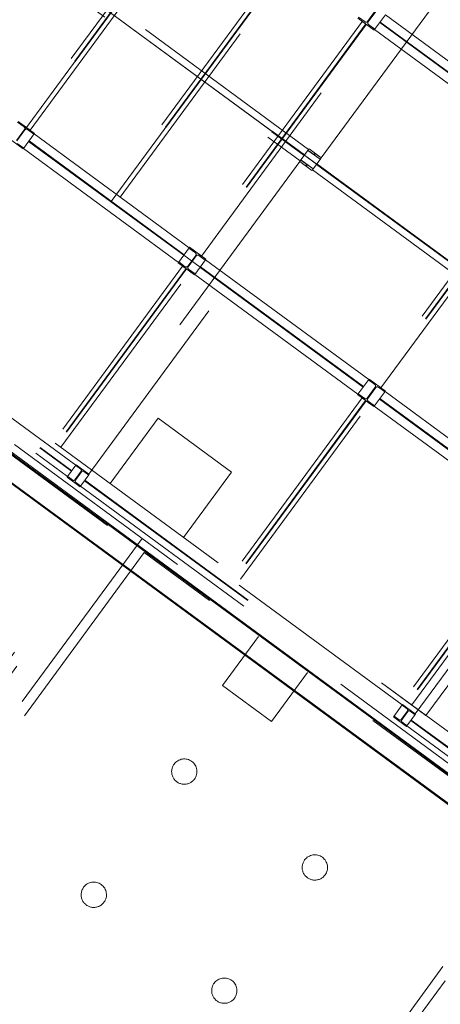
# Model space of a CAD drawing. Header units: metres. Extents: x 135583 to 135939, y 457896 to 458258.
# Tile 82 of 256: x 135669 to 135673, y 458042 to 458051. Entities that reach past the tile are written whole.
import ezdxf

# ---------------------------------------------------------------- set-up
doc = ezdxf.new("R2010")
doc.units = ezdxf.units.M
doc.linetypes.add('Hidden', pattern=[4, 2, -2])
doc.layers.add('NIEUWE INSTALLATIE', color=250, linetype='Continuous', lineweight=0)

msp = doc.modelspace()

# ---------------------------------------------------------------- linework, layer by layer
at = {"layer": 'NIEUWE INSTALLATIE', "linetype": 'Hidden'}
for p, q in [((135674.0033, 458053.1102), (135671.8001, 458050.1114)), ((135674.0033, 458053.1102), (135671.8001, 458050.1114)), ((135671.921, 458050.0226), (135674.1242, 458053.0214)), ((135671.921, 458050.0226), (135674.1242, 458053.0214)), ((135671.7953, 458050.1048), (135668.2534, 458052.7069)), ((135671.7953, 458050.1048), (135668.2534, 458052.7069)), ((135668.1705, 458052.5941), (135671.7124, 458049.992)), ((135668.1705, 458052.5941), (135671.7124, 458049.992)), ((135668.2103, 458052.6483), (135671.7522, 458050.0462)), ((135668.2103, 458052.6483), (135671.7522, 458050.0462)), ((135668.2136, 458052.6527), (135671.7554, 458050.0506)), ((135668.2136, 458052.6527), (135671.7554, 458050.0506)), ((135668.9517, 458050.2457), (135670.7279, 458052.6634)), ((135668.9517, 458050.2457), (135670.7279, 458052.6634)), ((135670.635, 458052.6137), (135668.9713, 458050.3492)), ((135670.635, 458052.6137), (135668.9713, 458050.3492)), ((135670.6695, 458052.5884), (135669.0058, 458050.3238)), ((135670.6695, 458052.5884), (135669.0058, 458050.3238)), ((135670.6738, 458052.5852), (135669.0101, 458050.3207)), ((135670.6738, 458052.5852), (135669.0101, 458050.3207)), ((135670.7279, 458052.6634), (135675.8856, 458048.8741)), ((135670.7279, 458052.6634), (135675.8856, 458048.8741)), ((135669.0446, 458050.2953), (135670.7084, 458052.5599)), ((135669.0446, 458050.2953), (135670.7084, 458052.5599)), ((135669.8454, 458049.5891), (135671.6216, 458052.0068)), ((135669.8454, 458049.5891), (135671.6216, 458052.0068)), ((135671.5317, 458051.9612), (135669.862, 458049.6886)), ((135671.5317, 458051.9612), (135669.862, 458049.6886)), ((135671.5662, 458051.9358), (135669.8966, 458049.6632)), ((135671.5662, 458051.9358), (135669.8966, 458049.6632)), ((135671.5705, 458051.9327), (135669.9009, 458049.6601)), ((135671.5705, 458051.9327), (135669.9009, 458049.6601)), ((135669.9354, 458049.6347), (135671.605, 458051.9073)), ((135669.9354, 458049.6347), (135671.605, 458051.9073)), ((135672.3528, 458051.3641), (135672.2894, 458051.4107)), ((135672.3528, 458051.3641), (135672.2894, 458051.4107)), ((135672.4573, 458051.4759), (135672.378, 458051.3679)), ((135672.4573, 458051.4759), (135672.378, 458051.3679)), ((135672.3832, 458051.3641), (135672.4626, 458051.4721)), ((135672.3832, 458051.3641), (135672.4626, 458051.4721)), ((135672.4476, 458051.2883), (135672.5542, 458051.4333)), ((135672.4476, 458051.2883), (135672.5542, 458051.4333)), ((135672.5542, 458051.4333), (135674.1659, 458050.2492)), ((135672.5542, 458051.4333), (135674.1659, 458050.2492)), ((135672.3274, 458051.3704), (135670.6637, 458049.1059)), ((135672.3274, 458051.3704), (135670.6637, 458049.1059)), ((135672.3274, 458051.3704), (135670.6637, 458049.1059)), ((135672.3619, 458051.345), (135670.6982, 458049.0805)), ((135672.3619, 458051.345), (135670.6982, 458049.0805)), ((135672.3619, 458051.345), (135670.6982, 458049.0805)), ((135672.3662, 458051.3419), (135670.7025, 458049.0773)), ((135672.3662, 458051.3419), (135670.7025, 458049.0773)), ((135672.3662, 458051.3419), (135670.7025, 458049.0773)), ((135670.737, 458049.052), (135672.4007, 458051.3165)), ((135670.737, 458049.052), (135672.4007, 458051.3165)), ((135670.737, 458049.052), (135672.4007, 458051.3165)), ((135672.2835, 458051.4027), (135672.4446, 458051.2843)), ((135672.2835, 458051.4027), (135672.4446, 458051.2843)), ((135672.4506, 458051.2923), (135672.3871, 458051.3389)), ((135672.4506, 458051.2923), (135672.3871, 458051.3389)), ((135674.1109, 458050.1743), (135672.4991, 458051.3584)), ((135674.1109, 458050.1743), (135672.4991, 458051.3584)), ((135674.1144, 458050.1791), (135672.5027, 458051.3632)), ((135674.1144, 458050.1791), (135672.5027, 458051.3632)), ((135672.4446, 458051.2843), (135672.4506, 458051.2923)), ((135672.4446, 458051.2843), (135672.4506, 458051.2923)), ((135674.0594, 458050.1041), (135672.4476, 458051.2883)), ((135674.0594, 458050.1041), (135672.4476, 458051.2883)), ((135668.9215, 458050.3734), (135668.9849, 458050.3268)), ((135668.9215, 458050.3734), (135668.9849, 458050.3268)), ((135669.0886, 458050.2631), (135668.9274, 458050.3815)), ((135669.0886, 458050.2631), (135668.9274, 458050.3815)), ((135669.0446, 458050.2953), (135668.9713, 458050.3492)), ((135669.0446, 458050.2953), (135668.9713, 458050.3492)), ((135668.9888, 458050.3016), (135668.9094, 458050.1936)), ((135668.9888, 458050.3016), (135668.9094, 458050.1936)), ((135668.9147, 458050.1898), (135668.994, 458050.2978)), ((135668.9147, 458050.1898), (135668.994, 458050.2978)), ((135674.1094, 458046.4565), (135668.9517, 458050.2457)), ((135674.1094, 458046.4565), (135668.9517, 458050.2457)), ((135668.979, 458050.114), (135669.0856, 458050.259)), ((135668.979, 458050.114), (135669.0856, 458050.259)), ((135669.0192, 458050.3016), (135669.0826, 458050.255)), ((135669.0192, 458050.3016), (135669.0826, 458050.255)), ((135669.0826, 458050.255), (135669.0886, 458050.2631)), ((135669.0826, 458050.255), (135669.0886, 458050.2631)), ((135669.0856, 458050.259), (135670.6168, 458049.1341)), ((135669.0856, 458050.259), (135670.6168, 458049.1341)), ((135668.8149, 458050.2284), (135668.9761, 458050.1099)), ((135668.8149, 458050.2284), (135668.9761, 458050.1099)), ((135668.982, 458050.118), (135668.9185, 458050.1646)), ((135668.982, 458050.118), (135668.9185, 458050.1646)), ((135670.5617, 458049.0591), (135669.0305, 458050.1841)), ((135670.5617, 458049.0591), (135669.0305, 458050.1841)), ((135670.5653, 458049.064), (135669.0341, 458050.1889)), ((135670.5653, 458049.064), (135669.0341, 458050.1889)), ((135668.9761, 458050.1099), (135668.982, 458050.118)), ((135668.9761, 458050.1099), (135668.982, 458050.118)), ((135670.5102, 458048.989), (135668.979, 458050.114)), ((135670.5102, 458048.989), (135668.979, 458050.114)), ((135671.7953, 458050.1048), (135671.7124, 458049.992)), ((135671.7953, 458050.1048), (135671.7124, 458049.992)), ((135671.7887, 458050.0959), (135671.9096, 458050.0071)), ((135671.7887, 458050.0959), (135671.9096, 458050.0071)), ((135671.8346, 458050.063), (135671.7891, 458050.0964)), ((135671.8346, 458050.063), (135671.7891, 458050.0964)), ((135671.7953, 458050.1048), (135671.7997, 458050.1108)), ((135671.7953, 458050.1048), (135671.7997, 458050.1108)), ((135671.8001, 458050.1114), (135671.7997, 458050.1109)), ((135671.7997, 458050.1109), (135671.8001, 458050.1114)), ((135671.8001, 458050.1114), (135671.7997, 458050.1109)), ((135671.7997, 458050.1109), (135671.8001, 458050.1114)), ((135671.7997, 458050.1109), (135671.8452, 458050.0775)), ((135671.7997, 458050.1109), (135671.8452, 458050.0775)), ((135671.921, 458050.0226), (135671.8001, 458050.1114)), ((135671.921, 458050.0226), (135671.8001, 458050.1114)), ((135671.8567, 458050.0678), (135671.8473, 458050.0549)), ((135671.8567, 458050.0678), (135671.8473, 458050.0549)), ((135671.853, 458050.0507), (135671.8625, 458050.0636)), ((135671.853, 458050.0507), (135671.8625, 458050.0636)), ((135671.8751, 458050.0555), (135671.9206, 458050.0221)), ((135671.8751, 458050.0555), (135671.9206, 458050.0221)), ((135674.1003, 458050.0678), (135672.4366, 458047.8033)), ((135674.1003, 458050.0678), (135672.4366, 458047.8033)), ((135671.7075, 458049.9853), (135669.5044, 458046.9865)), ((135671.7075, 458049.9853), (135669.5044, 458046.9865)), ((135671.7079, 458049.9859), (135671.7075, 458049.9853)), ((135671.7075, 458049.9853), (135671.7079, 458049.9859)), ((135671.7079, 458049.9859), (135671.7075, 458049.9853)), ((135671.7075, 458049.9853), (135671.7079, 458049.9859)), ((135671.7075, 458049.9853), (135671.8284, 458049.8965)), ((135671.7075, 458049.9853), (135671.8284, 458049.8965)), ((135671.7079, 458049.9859), (135671.7123, 458049.9919)), ((135671.7079, 458049.9859), (135671.7123, 458049.9919)), ((135671.7534, 458049.9524), (135671.7079, 458049.9859)), ((135671.7534, 458049.9524), (135671.7079, 458049.9859)), ((135671.7185, 458050.0003), (135671.764, 458049.9669)), ((135671.7185, 458050.0003), (135671.764, 458049.9669)), ((135671.8398, 458049.9121), (135671.7189, 458050.0009)), ((135671.8398, 458049.9121), (135671.7189, 458050.0009)), ((135671.7755, 458049.9572), (135671.766, 458049.9443)), ((135671.7755, 458049.9572), (135671.766, 458049.9443)), ((135671.7718, 458049.9401), (135671.7812, 458049.953)), ((135671.7718, 458049.9401), (135671.7812, 458049.953)), ((135671.8332, 458049.9031), (135671.9161, 458050.016)), ((135671.8332, 458049.9031), (135671.9161, 458050.016)), ((135671.8332, 458049.9031), (135671.9161, 458050.016)), ((135671.91, 458050.0076), (135671.8645, 458050.041)), ((135671.91, 458050.0076), (135671.8645, 458050.041)), ((135671.8731, 458049.9573), (135674.9757, 458047.6779)), ((135671.8731, 458049.9573), (135674.9757, 458047.6779)), ((135671.8731, 458049.9573), (135674.9757, 458047.6779)), ((135671.8763, 458049.9618), (135674.979, 458047.6823)), ((135671.8763, 458049.9618), (135674.979, 458047.6823)), ((135671.8763, 458049.9618), (135674.979, 458047.6823)), ((135675.0188, 458047.7365), (135671.9161, 458050.016)), ((135675.0188, 458047.7365), (135671.9161, 458050.016)), ((135675.0188, 458047.7365), (135671.9161, 458050.016)), ((135671.921, 458050.0226), (135671.9162, 458050.016)), ((135671.921, 458050.0226), (135671.9162, 458050.016)), ((135671.9206, 458050.0221), (135671.921, 458050.0226)), ((135671.9206, 458050.0221), (135671.921, 458050.0226)), ((135674.1349, 458050.0425), (135672.4711, 458047.7779)), ((135674.1349, 458050.0425), (135672.4711, 458047.7779)), ((135674.1391, 458050.0393), (135672.4754, 458047.7748)), ((135674.1391, 458050.0393), (135672.4754, 458047.7748)), ((135672.51, 458047.7494), (135674.1737, 458050.014)), ((135672.51, 458047.7494), (135674.1737, 458050.014)), ((135669.6252, 458046.8977), (135671.8284, 458049.8965)), ((135669.6252, 458046.8977), (135671.8284, 458049.8965)), ((135671.8288, 458049.897), (135671.7833, 458049.9305)), ((135671.8288, 458049.897), (135671.7833, 458049.9305)), ((135671.7939, 458049.9449), (135671.8394, 458049.9115)), ((135671.7939, 458049.9449), (135671.8394, 458049.9115)), ((135671.8284, 458049.8965), (135671.8288, 458049.897)), ((135671.8284, 458049.8965), (135671.8288, 458049.897)), ((135671.8284, 458049.8965), (135671.8288, 458049.897)), ((135671.8284, 458049.8965), (135671.8288, 458049.897)), ((135671.8332, 458049.9031), (135671.8288, 458049.8971)), ((135671.8332, 458049.9031), (135671.8288, 458049.8971)), ((135671.8332, 458049.9031), (135674.9359, 458047.6237)), ((135671.8332, 458049.9031), (135674.9359, 458047.6237)), ((135671.8332, 458049.9031), (135674.9359, 458047.6237)), ((135669.497, 458046.9849), (135665.9591, 458049.5841)), ((135669.497, 458046.9849), (135665.9591, 458049.5841)), ((135666.0682, 458049.5722), (135682.7904, 458037.2867)), ((135666.0682, 458049.5722), (135672.9545, 458044.513)), ((135666.0682, 458049.5722), (135682.7904, 458037.2867)), ((135666.0682, 458049.5722), (135672.9545, 458044.513)), ((135665.6664, 458049.5572), (135682.8962, 458036.8988)), ((135665.6664, 458049.5572), (135682.8962, 458036.8988)), ((135665.8762, 458049.4713), (135669.4141, 458046.8721)), ((135665.8762, 458049.4713), (135669.4141, 458046.8721)), ((135665.916, 458049.5255), (135669.4539, 458046.9263)), ((135665.916, 458049.5255), (135669.4539, 458046.9263)), ((135665.9193, 458049.5299), (135669.4571, 458046.9307)), ((135665.9193, 458049.5299), (135669.4571, 458046.9307)), ((135669.8099, 458046.389), (135665.9416, 458049.2309)), ((135669.8099, 458046.389), (135665.9416, 458049.2309)), ((135670.6168, 458049.1341), (135670.5102, 458048.989)), ((135670.6168, 458049.1341), (135670.5102, 458048.989)), ((135670.6197, 458049.1381), (135670.6138, 458049.1301)), ((135670.6197, 458049.1381), (135670.6138, 458049.1301)), ((135670.6138, 458049.1301), (135670.6773, 458049.0834)), ((135670.6138, 458049.1301), (135670.6773, 458049.0834)), ((135670.7809, 458049.0197), (135670.6197, 458049.1381)), ((135670.7809, 458049.0197), (135670.6197, 458049.1381)), ((135670.5132, 458048.9931), (135670.5073, 458048.985)), ((135670.5132, 458048.9931), (135670.5073, 458048.985)), ((135670.5073, 458048.985), (135670.6684, 458048.8666)), ((135670.5073, 458048.985), (135670.6684, 458048.8666)), ((135670.5766, 458048.9464), (135670.5132, 458048.9931)), ((135670.5766, 458048.9464), (135670.5132, 458048.9931)), ((135670.6811, 458049.0583), (135670.6018, 458048.9503)), ((135670.6811, 458049.0583), (135670.6018, 458048.9503)), ((135670.607, 458048.9464), (135670.6864, 458049.0544)), ((135670.607, 458048.9464), (135670.6864, 458049.0544)), ((135670.6714, 458048.8706), (135670.778, 458049.0157)), ((135670.6714, 458048.8706), (135670.778, 458049.0157)), ((135670.7115, 458049.0583), (135670.775, 458049.0117)), ((135670.7115, 458049.0583), (135670.775, 458049.0117)), ((135670.775, 458049.0117), (135670.7809, 458049.0197)), ((135670.775, 458049.0117), (135670.7809, 458049.0197)), ((135670.778, 458049.0157), (135672.3897, 458047.8315)), ((135670.778, 458049.0157), (135672.3897, 458047.8315)), ((135670.5512, 458048.9527), (135669.2753, 458047.2161)), ((135670.5512, 458048.9527), (135669.2753, 458047.2161)), ((135670.5857, 458048.9274), (135669.3098, 458047.1907)), ((135670.5857, 458048.9274), (135669.3098, 458047.1907)), ((135670.59, 458048.9242), (135669.3141, 458047.1875)), ((135670.59, 458048.9242), (135669.3141, 458047.1875)), ((135669.3486, 458047.1622), (135670.6245, 458048.8989)), ((135669.3486, 458047.1622), (135670.6245, 458048.8989)), ((135670.5512, 458048.9527), (135670.6245, 458048.8989)), ((135670.5512, 458048.9527), (135670.6245, 458048.8989)), ((135670.6743, 458048.8746), (135670.6109, 458048.9213)), ((135670.6743, 458048.8746), (135670.6109, 458048.9213)), ((135672.3347, 458047.7566), (135670.7229, 458048.9407)), ((135672.3347, 458047.7566), (135670.7229, 458048.9407)), ((135672.3382, 458047.7614), (135670.7265, 458048.9456)), ((135672.3382, 458047.7614), (135670.7265, 458048.9456)), ((135670.6684, 458048.8666), (135670.6743, 458048.8746)), ((135670.6684, 458048.8666), (135670.6743, 458048.8746)), ((135672.2832, 458047.6865), (135670.6714, 458048.8706)), ((135672.2832, 458047.6865), (135670.6714, 458048.8706)), ((135672.3897, 458047.8315), (135672.2832, 458047.6865)), ((135672.3897, 458047.8315), (135672.2832, 458047.6865)), ((135672.3927, 458047.8356), (135672.3868, 458047.8275)), ((135672.3927, 458047.8356), (135672.3868, 458047.8275)), ((135672.3868, 458047.8275), (135672.4502, 458047.7809)), ((135672.3868, 458047.8275), (135672.4502, 458047.7809)), ((135672.5539, 458047.7172), (135672.3927, 458047.8356)), ((135672.5539, 458047.7172), (135672.3927, 458047.8356)), ((135672.4541, 458047.7557), (135672.3747, 458047.6477)), ((135672.4541, 458047.7557), (135672.3747, 458047.6477)), ((135672.38, 458047.6439), (135672.4593, 458047.7519)), ((135672.38, 458047.6439), (135672.4593, 458047.7519)), ((135672.4443, 458047.5681), (135672.5509, 458047.7131)), ((135672.4443, 458047.5681), (135672.5509, 458047.7131)), ((135672.4845, 458047.7557), (135672.548, 458047.7091)), ((135672.4845, 458047.7557), (135672.548, 458047.7091)), ((135672.548, 458047.7091), (135672.5539, 458047.7172)), ((135672.548, 458047.7091), (135672.5539, 458047.7172)), ((135672.5509, 458047.7131), (135674.0821, 458046.5882)), ((135672.5509, 458047.7131), (135674.0821, 458046.5882)), ((135672.3241, 458047.6502), (135671.0482, 458045.9135)), ((135672.3241, 458047.6502), (135671.0482, 458045.9135)), ((135672.3587, 458047.6248), (135671.0827, 458045.8881)), ((135672.3587, 458047.6248), (135671.0827, 458045.8881)), ((135672.3629, 458047.6217), (135671.087, 458045.885)), ((135672.3629, 458047.6217), (135671.087, 458045.885)), ((135672.2861, 458047.6905), (135672.2802, 458047.6825)), ((135672.2861, 458047.6905), (135672.2802, 458047.6825)), ((135672.2802, 458047.6825), (135672.4414, 458047.564)), ((135672.2802, 458047.6825), (135672.4414, 458047.564)), ((135672.3496, 458047.6439), (135672.2861, 458047.6905)), ((135672.3496, 458047.6439), (135672.2861, 458047.6905)), ((135672.3241, 458047.6502), (135672.3975, 458047.5963)), ((135672.3241, 458047.6502), (135672.3975, 458047.5963)), ((135672.4473, 458047.5721), (135672.3838, 458047.6187)), ((135672.4473, 458047.5721), (135672.3838, 458047.6187)), ((135674.027, 458046.5132), (135672.4958, 458047.6382)), ((135674.027, 458046.5132), (135672.4958, 458047.6382)), ((135674.0306, 458046.5181), (135672.4994, 458047.643)), ((135674.0306, 458046.5181), (135672.4994, 458047.643)), ((135674.9309, 458047.6169), (135672.7277, 458044.618)), ((135674.9309, 458047.6169), (135672.7277, 458044.618)), ((135671.1215, 458045.8596), (135672.3975, 458047.5963)), ((135671.1215, 458045.8596), (135672.3975, 458047.5963)), ((135672.4414, 458047.564), (135672.4473, 458047.5721)), ((135672.4414, 458047.564), (135672.4473, 458047.5721)), ((135673.9755, 458046.4431), (135672.4443, 458047.5681)), ((135673.9755, 458046.4431), (135672.4443, 458047.5681)), ((135672.8486, 458044.5292), (135675.0518, 458047.5281)), ((135672.8486, 458044.5292), (135675.0518, 458047.5281)), ((135669.8358, 458046.8043), (135670.3094, 458047.449)), ((135669.8358, 458046.8043), (135670.3094, 458047.449)), ((135670.3094, 458047.449), (135671.0347, 458046.9161)), ((135670.3094, 458047.449), (135671.0347, 458046.9161)), ((135669.497, 458046.9849), (135669.4141, 458046.8721)), ((135669.497, 458046.9849), (135669.4141, 458046.8721)), ((135669.5005, 458046.9898), (135669.4952, 458046.9825)), ((135669.5005, 458046.9898), (135669.4952, 458046.9825)), ((135669.4952, 458046.9825), (135669.5451, 458046.9458)), ((135669.4952, 458046.9825), (135669.5451, 458046.9458)), ((135669.6294, 458046.895), (135669.5005, 458046.9898)), ((135669.6294, 458046.895), (135669.5005, 458046.9898)), ((135669.6252, 458046.8977), (135669.5044, 458046.9865)), ((135669.6252, 458046.8977), (135669.5044, 458046.9865)), ((135669.4158, 458046.8745), (135669.4105, 458046.8673)), ((135669.4158, 458046.8745), (135669.4105, 458046.8673)), ((135669.4105, 458046.8673), (135669.5395, 458046.7725)), ((135669.4105, 458046.8673), (135669.5395, 458046.7725)), ((135669.4658, 458046.8378), (135669.4158, 458046.8745)), ((135669.4658, 458046.8378), (135669.4158, 458046.8745)), ((135669.5484, 458046.9248), (135669.4868, 458046.841)), ((135669.5484, 458046.9248), (135669.4868, 458046.841)), ((135669.4916, 458046.8375), (135669.5532, 458046.9213)), ((135669.4916, 458046.8375), (135669.5532, 458046.9213)), ((135669.543, 458046.7774), (135669.6259, 458046.8902)), ((135669.543, 458046.7774), (135669.6259, 458046.8902)), ((135669.5742, 458046.9245), (135669.6241, 458046.8878)), ((135669.5742, 458046.9245), (135669.6241, 458046.8878)), ((135669.5861, 458046.836), (135672.6807, 458044.5625)), ((135669.5861, 458046.836), (135672.6807, 458044.5625)), ((135669.6241, 458046.8878), (135669.6294, 458046.895)), ((135669.6241, 458046.8878), (135669.6294, 458046.895)), ((135672.7205, 458044.6167), (135669.6259, 458046.8902)), ((135672.7205, 458044.6167), (135669.6259, 458046.8902)), ((135671.0347, 458046.9161), (135670.5611, 458046.2714)), ((135671.0347, 458046.9161), (135670.5611, 458046.2714)), ((135669.5448, 458046.7798), (135669.4948, 458046.8165)), ((135669.5448, 458046.7798), (135669.4948, 458046.8165)), ((135669.5395, 458046.7725), (135669.5448, 458046.7798)), ((135669.5395, 458046.7725), (135669.5448, 458046.7798)), ((135669.543, 458046.7774), (135672.6376, 458044.5038)), ((135669.543, 458046.7774), (135672.6376, 458044.5038)), ((135669.5828, 458046.8316), (135672.6774, 458044.558)), ((135669.5828, 458046.8316), (135672.6774, 458044.558)), ((135665.3397, 458040.3045), (135669.8099, 458046.389)), ((135665.3397, 458040.3045), (135669.8099, 458046.389)), ((135665.3611, 458040.1647), (135669.9497, 458046.4104)), ((135665.3611, 458040.1647), (135669.9497, 458046.4104)), ((135674.0165, 458046.4068), (135672.7406, 458044.6702)), ((135674.0165, 458046.4068), (135672.7406, 458044.6702)), ((135674.051, 458046.3815), (135672.7751, 458044.6448)), ((135674.051, 458046.3815), (135672.7751, 458044.6448)), ((135674.0553, 458046.3783), (135672.7794, 458044.6416)), ((135674.0553, 458046.3783), (135672.7794, 458044.6416)), ((135672.8139, 458044.6163), (135674.0898, 458046.353)), ((135672.8139, 458044.6163), (135674.0898, 458046.353)), ((135670.1511, 458046.2624), (135665.5626, 458040.0167)), ((135670.1511, 458046.2624), (135665.5626, 458040.0167)), ((135670.1725, 458046.1226), (135665.7024, 458040.0381)), ((135670.1725, 458046.1226), (135665.7024, 458040.0381)), ((135674.0408, 458043.2806), (135670.1725, 458046.1226)), ((135674.0408, 458043.2806), (135670.1725, 458046.1226)), ((135672.9545, 458044.513), (135673.6354, 458045.4397)), ((135672.9545, 458044.513), (135673.6354, 458045.4397)), ((135670.9455, 458044.8101), (135671.3007, 458045.2937)), ((135670.9455, 458044.8101), (135671.3007, 458045.2937)), ((135671.7843, 458044.9384), (135671.429, 458044.4549)), ((135671.7843, 458044.9384), (135671.429, 458044.4549)), ((135671.429, 458044.4549), (135670.9455, 458044.8101)), ((135671.429, 458044.4549), (135670.9455, 458044.8101)), ((135672.7205, 458044.6167), (135672.6376, 458044.5038)), ((135672.7205, 458044.6167), (135672.6376, 458044.5038)), ((135672.7241, 458044.6215), (135672.7187, 458044.6142)), ((135672.7241, 458044.6215), (135672.7187, 458044.6142)), ((135672.7187, 458044.6142), (135672.7687, 458044.5775)), ((135672.7187, 458044.6142), (135672.7687, 458044.5775)), ((135672.853, 458044.5268), (135672.7241, 458044.6215)), ((135672.853, 458044.5268), (135672.7241, 458044.6215)), ((135672.8486, 458044.5292), (135672.7277, 458044.618)), ((135672.8486, 458044.5292), (135672.7277, 458044.618)), ((135672.6394, 458044.5062), (135672.6341, 458044.499)), ((135672.6394, 458044.5062), (135672.6341, 458044.499)), ((135672.6894, 458044.4695), (135672.6394, 458044.5062)), ((135672.6894, 458044.4695), (135672.6394, 458044.5062)), ((135672.7719, 458044.5566), (135672.7103, 458044.4727)), ((135672.7719, 458044.5566), (135672.7103, 458044.4727)), ((135672.7152, 458044.4692), (135672.7767, 458044.553)), ((135672.7152, 458044.4692), (135672.7767, 458044.553)), ((135672.7666, 458044.4091), (135672.8494, 458044.5219)), ((135672.7666, 458044.4091), (135672.8494, 458044.5219)), ((135672.7977, 458044.5562), (135672.8477, 458044.5195)), ((135672.7977, 458044.5562), (135672.8477, 458044.5195)), ((135672.8477, 458044.5195), (135672.853, 458044.5268)), ((135672.8477, 458044.5195), (135672.853, 458044.5268)), ((135675.9441, 458042.2484), (135672.8494, 458044.5219)), ((135675.9441, 458042.2484), (135672.8494, 458044.5219)), ((135672.6341, 458044.499), (135672.763, 458044.4043)), ((135672.6341, 458044.499), (135672.763, 458044.4043)), ((135672.7683, 458044.4115), (135672.7184, 458044.4482)), ((135672.7683, 458044.4115), (135672.7184, 458044.4482)), ((135672.763, 458044.4043), (135672.7683, 458044.4115)), ((135672.763, 458044.4043), (135672.7683, 458044.4115)), ((135672.7666, 458044.4091), (135675.8612, 458042.1355)), ((135672.7666, 458044.4091), (135675.8612, 458042.1355)), ((135672.8064, 458044.4633), (135675.901, 458042.1897)), ((135672.8064, 458044.4633), (135675.901, 458042.1897)), ((135672.8096, 458044.4677), (135675.9042, 458042.1942)), ((135672.8096, 458044.4677), (135675.9042, 458042.1942)), ((135669.5706, 458037.1962), (135674.0408, 458043.2806)), ((135669.5706, 458037.1962), (135674.0408, 458043.2806)), ((135669.592, 458037.0564), (135674.1806, 458043.302)), ((135669.592, 458037.0564), (135674.1806, 458043.302))]:
    msp.add_line(p, q, dxfattribs=at)
at = {"layer": 'NIEUWE INSTALLATIE'}
for p, q in [((135667.9702, 458052.8281), (135685.329, 458040.075)), ((135685.329, 458040.075), (135667.9702, 458052.8281)), ((135665.5545, 458049.5401), (135682.9133, 458036.7869)), ((135665.5567, 458049.5261), (135682.8994, 458036.7848)), ((135665.4065, 458049.3386), (135682.7653, 458036.5855)), ((135682.7632, 458036.5994), (135665.4205, 458049.3408))]:
    msp.add_line(p, q, dxfattribs=at)
at = {"layer": 'NIEUWE INSTALLATIE', "linetype": 'Hidden'}
for centre, start, end in [((135670.5679, 458043.9584), 143.696, 323.696), ((135670.5679, 458043.9584), 143.696, 323.696), ((135670.5679, 458043.9584), 323.696, 143.696), ((135670.5679, 458043.9584), 323.696, 143.696), ((135671.8573, 458043.011), 143.696, 323.696), ((135671.8573, 458043.011), 143.696, 323.696), ((135671.8573, 458043.011), 323.696, 143.696), ((135671.8573, 458043.011), 323.696, 143.696), ((135669.6739, 458042.7415), 323.696, 143.696), ((135669.6739, 458042.7415), 323.696, 143.696), ((135669.6739, 458042.7415), 143.696, 323.696), ((135669.6739, 458042.7415), 143.696, 323.696), ((135670.9633, 458041.7942), 323.696, 143.696), ((135670.9633, 458041.7942), 323.696, 143.696), ((135670.9633, 458041.7942), 143.696, 323.696), ((135670.9633, 458041.7942), 143.696, 323.696)]:
    msp.add_arc(centre, 0.125, start, end, dxfattribs=at)
for centre, major_axis, ratio, start_param, end_param in [((135672.3635, 458051.3786), (0.0043, 0.0175), 1, 2.748894, 4.31969), ((135672.3635, 458051.3786), (0.0043, 0.0175), 1, 2.748894, 4.31969), ((135672.3978, 458051.3534), (0.0154, 0.0093), 1, 1.963495, 3.534292), ((135672.3978, 458051.3534), (0.0154, 0.0093), 1, 1.963495, 3.534292), ((135668.9743, 458050.3123), (0.0179, -0.0014), 1, 5.729611, 7.300407), ((135668.9743, 458050.3123), (0.0179, -0.0014), 1, 5.729611, 7.300407), ((135669.0085, 458050.2871), (0.0128, 0.0126), 1, 0.160875, 1.731672), ((135669.0085, 458050.2871), (0.0128, 0.0126), 1, 0.160875, 1.731672), ((135671.8352, 458050.0638), (-0.0121, 0.0089), 0.064382, 1.570796, 3.141593), ((135671.8352, 458050.0638), (-0.0121, 0.0089), 0.064382, 1.570796, 3.141593), ((135671.8447, 458050.0767), (-0.0121, 0.0089), 0.064382, 3.141593, 4.712389), ((135671.8447, 458050.0767), (-0.0121, 0.0089), 0.064382, 3.141593, 4.712389), ((135671.8651, 458050.0418), (-0.0121, 0.0089), 0.064382, 0, 1.570796), ((135671.8651, 458050.0418), (-0.0121, 0.0089), 0.064382, 0, 1.570796), ((135671.8746, 458050.0547), (-0.0121, 0.0089), 0.064382, 4.712389, 6.283185), ((135671.8746, 458050.0547), (-0.0121, 0.0089), 0.064382, 4.712389, 6.283185), ((135671.7539, 458049.9532), (-0.0121, 0.0089), 0.064382, 1.570796, 3.141593), ((135671.7539, 458049.9532), (-0.0121, 0.0089), 0.064382, 1.570796, 3.141593), ((135671.7634, 458049.9661), (-0.0121, 0.0089), 0.064382, 3.141593, 4.712389), ((135671.7634, 458049.9661), (-0.0121, 0.0089), 0.064382, 3.141593, 4.712389), ((135671.7933, 458049.9441), (-0.0121, 0.0089), 0.064382, 4.712389, 6.283185), ((135671.7933, 458049.9441), (-0.0121, 0.0089), 0.064382, 4.712389, 6.283185), ((135671.7838, 458049.9312), (-0.0121, 0.0089), 0.064382, 0, 1.570796), ((135671.7838, 458049.9312), (-0.0121, 0.0089), 0.064382, 0, 1.570796), ((135670.6666, 458049.0689), (0.0179, -0.0014), 1, 5.729611, 7.300407), ((135670.6666, 458049.0689), (0.0179, -0.0014), 1, 5.729611, 7.300407), ((135670.7009, 458049.0438), (0.0128, 0.0126), 1, 0.160875, 1.731672), ((135670.7009, 458049.0438), (0.0128, 0.0126), 1, 0.160875, 1.731672), ((135670.5873, 458048.9609), (0.0043, 0.0175), 1, 2.748894, 4.31969), ((135670.5873, 458048.9609), (0.0043, 0.0175), 1, 2.748894, 4.31969), ((135670.6215, 458048.9358), (0.0154, 0.0093), 1, 1.963495, 3.534292), ((135670.6215, 458048.9358), (0.0154, 0.0093), 1, 1.963495, 3.534292), ((135672.4396, 458047.7664), (0.0179, -0.0014), 1, 5.729611, 7.300407), ((135672.4396, 458047.7664), (0.0179, -0.0014), 1, 5.729611, 7.300407), ((135672.4738, 458047.7412), (0.0128, 0.0126), 1, 0.160875, 1.731672), ((135672.4738, 458047.7412), (0.0128, 0.0126), 1, 0.160875, 1.731672), ((135672.3602, 458047.6584), (0.0043, 0.0175), 1, 2.748894, 4.31969), ((135672.3602, 458047.6584), (0.0043, 0.0175), 1, 2.748894, 4.31969), ((135672.3945, 458047.6332), (0.0154, 0.0093), 1, 1.963495, 3.534292), ((135672.3945, 458047.6332), (0.0154, 0.0093), 1, 1.963495, 3.534292), ((135669.5363, 458046.9337), (0.0128, 0.0078), 1, 5.105088, 6.675884), ((135669.5363, 458046.9337), (0.0128, 0.0078), 1, 5.105088, 6.675884), ((135669.4747, 458046.8499), (0.0012, 0.015), 1, 2.588018, 4.158815), ((135669.4747, 458046.8499), (0.0012, 0.015), 1, 2.588018, 4.158815), ((135669.5037, 458046.8286), (0.0012, 0.015), 1, 1.017222, 2.588018), ((135669.5037, 458046.8286), (0.0012, 0.015), 1, 1.017222, 2.588018), ((135669.5653, 458046.9124), (0.0139, 0.0056), 1, 0.553574, 2.124371), ((135669.5653, 458046.9124), (0.0139, 0.0056), 1, 0.553574, 2.124371), ((135672.7598, 458044.5654), (0.0128, 0.0078), 1, 5.105088, 6.675884), ((135672.7598, 458044.5654), (0.0128, 0.0078), 1, 5.105088, 6.675884), ((135672.7888, 458044.5441), (0.0139, 0.0056), 1, 0.553574, 2.124371), ((135672.7888, 458044.5441), (0.0139, 0.0056), 1, 0.553574, 2.124371), ((135672.6982, 458044.4816), (0.0012, 0.015), 1, 2.588018, 4.158815), ((135672.6982, 458044.4816), (0.0012, 0.015), 1, 2.588018, 4.158815), ((135672.7272, 458044.4603), (0.0012, 0.015), 1, 1.017222, 2.588018), ((135672.7272, 458044.4603), (0.0012, 0.015), 1, 1.017222, 2.588018)]:
    msp.add_ellipse(centre, major_axis=major_axis, ratio=ratio, start_param=start_param, end_param=end_param, dxfattribs=at)

doc.saveas('drawing.dxf')
